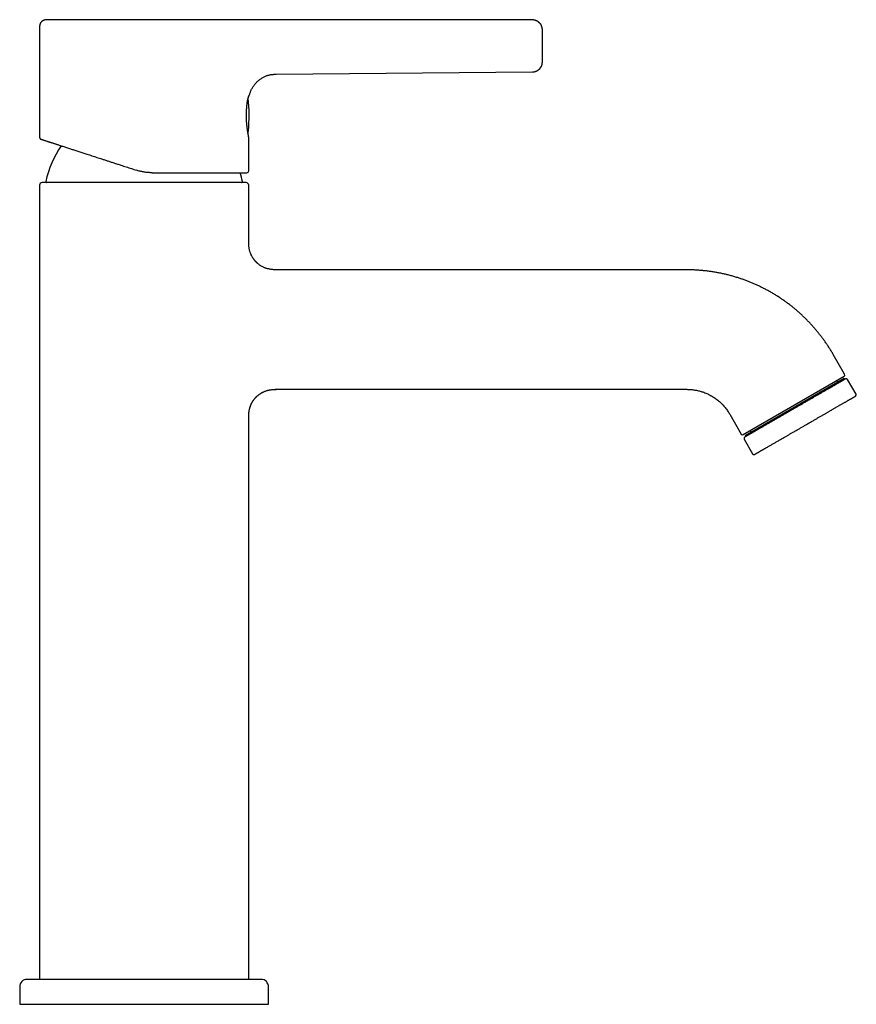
# Model space of a CAD drawing. Header units: millimetres. Extents: x 8 to 916, y 12 to 932.
# Tile 69 of 69: x 748 to 916, y 662 to 860. Entities that reach past the tile are written whole.
import ezdxf

# ---------------------------------------------------------------- set-up
doc = ezdxf.new("R2010")
doc.units = ezdxf.units.MM

msp = doc.modelspace()

# ---------------------------------------------------------------- linework, layer by layer
at = {"color": 7, "linetype": 'Continuous', "lineweight": 30}
for p, q in [((790.3, 859.52), (790.28, 859.52)), ((790.3, 859.52), (790.28, 859.52)), ((799.75, 859.53), (799.75, 859.52)), ((851.23, 859.5), (799.75, 859.53)), ((806.08, 859.52), (799.75, 859.52)), ((752.23, 858.02), (752.23, 835.93)), ((799.75, 848.59), (851.25, 849.05)), ((799.75, 848.58), (799.75, 848.59)), ((851.25, 849.06), (851.25, 849.06)), ((794.11, 836.91), (794.12, 836.99)), ((794.12, 836.99), (794.12, 836.99)), ((794.23, 836.01), (794.23, 836.05)), ((794.23, 829.22), (794.23, 836.02)), ((793.73, 826.82), (752.73, 826.82)), ((752.23, 826.32), (752.23, 666.82)), ((794.23, 815.32), (794.23, 826.32)), ((794.23, 814.98), (794.23, 815.32)), ((882.22, 809.32), (800.23, 809.32)), ((913.95, 788.34), (911.66, 792.32)), ((893.58, 776.23), (913.84, 787.93)), ((913.87, 787.49), (893.95, 775.99)), ((913.97, 787.31), (913.87, 787.49)), ((916.25, 784.36), (914.55, 787.3)), ((800.23, 785.32), (882.22, 785.32)), ((794.23, 666.82), (794.23, 779.32)), ((794.23, 779.32), (794.23, 779.32)), ((890.88, 780.32), (893.17, 776.34)), ((893.77, 775.3), (895.47, 772.36)), ((893.95, 775.99), (894.05, 775.81)), ((748.23, 665.32), (748.23, 661.82)), ((798.23, 661.82), (798.23, 665.32)), ((748.23, 661.82), (773.23, 661.82)), ((773.23, 661.82), (798.23, 661.82))]:
    msp.add_line(p, q, dxfattribs=at)
for centre, radius, start, end in [((851.23, 851.05), 2, 270.5187, 339.3335), ((851.23, 851.05), 2, 353.8461, 358.8701), ((764.33, 840.32), 30, 354.0708, 6.6421), ((793.97, 837.24), 0.2, 324.1777, 354.0708), ((773.23, 822.82), 20.2, 145.5858, 167.8752), ((773.23, 822.82), 20.2, 12.1248, 17.2834), ((793.83, 829.22), 0.4, 270, 0), ((752.73, 826.32), 0.5, 90, 180), ((753.68, 827.02), 0.2, 167.8752, 270), ((792.78, 827.02), 0.2, 270, 12.1248), ((793.73, 826.32), 0.5, 0, 90), ((912.72, 787.28), 0.4, 210, 300), ((913.69, 788.19), 0.3, 300, 30), ((914.29, 787.15), 0.3, 30, 120), ((915.99, 784.21), 0.3, 300, 30), ((894.7, 776.88), 0.4, 300, 30), ((893.43, 776.49), 0.3, 210, 300), ((894.03, 775.45), 0.3, 120, 210), ((895.73, 772.51), 0.3, 210, 300), ((749.73, 665.32), 1.5, 90, 180), ((796.73, 665.32), 1.5, 0, 90)]:
    msp.add_arc(centre, radius, start, end, dxfattribs=at)
for points, knots in [([(753.73, 859.52), (753.72, 859.52), (753.68, 859.52), (753.64, 859.52), (753.6, 859.52), (753.55, 859.52), (753.48, 859.52), (753.38, 859.51), (753.29, 859.49), (753.18, 859.47), (753.08, 859.44), (752.97, 859.39), (752.89, 859.35), (752.81, 859.3), (752.75, 859.26), (752.68, 859.2), (752.6, 859.13), (752.53, 859.05), (752.46, 858.96), (752.4, 858.86), (752.35, 858.77), (752.31, 858.66), (752.28, 858.55), (752.25, 858.43), (752.24, 858.3), (752.23, 858.16), (752.23, 858.07), (752.23, 858.02)], [0, 0, 0, 0, 0.020599, 0.039851, 0.052858, 0.065006, 0.10523, 0.142844, 0.181682, 0.227202, 0.272929, 0.318514, 0.363835, 0.393858, 0.425393, 0.461926, 0.503583, 0.550218, 0.601669, 0.643333, 0.687508, 0.734047, 0.782734, 0.833475, 0.886544, 0.942078, 1, 1, 1, 1]), ([(790.28, 859.52), (790.19, 859.52), (790.01, 859.52), (789.71, 859.52), (789.41, 859.52), (789.09, 859.52), (788.76, 859.52), (788.42, 859.52), (788.08, 859.52), (787.73, 859.52), (787.39, 859.52), (787.03, 859.52), (786.67, 859.52), (786.3, 859.52), (785.91, 859.52), (785.5, 859.52), (785.07, 859.52), (784.62, 859.52), (784.17, 859.52), (783.71, 859.52), (783.24, 859.52), (782.78, 859.52), (782.33, 859.52), (781.88, 859.52), (781.43, 859.52), (780.97, 859.52), (780.51, 859.52), (780.02, 859.52), (779.52, 859.52), (779.01, 859.52), (778.48, 859.52), (777.96, 859.52), (777.43, 859.52), (776.89, 859.52), (776.34, 859.52), (775.76, 859.52), (775.17, 859.52), (774.58, 859.52), (773.98, 859.52), (773.41, 859.52), (772.85, 859.52), (772.31, 859.52), (771.77, 859.52), (771.23, 859.52), (770.7, 859.52), (770.16, 859.52), (769.61, 859.52), (769.05, 859.52), (768.48, 859.52), (767.91, 859.52), (767.34, 859.52), (766.8, 859.52), (766.28, 859.52), (765.79, 859.52), (765.3, 859.52), (764.81, 859.52), (764.33, 859.52), (763.86, 859.52), (763.38, 859.52), (762.89, 859.52), (762.4, 859.52), (761.92, 859.52), (761.45, 859.52), (761, 859.52), (760.58, 859.52), (760.18, 859.52), (759.8, 859.52), (759.42, 859.52), (759.05, 859.52), (758.69, 859.52), (758.34, 859.52), (757.98, 859.52), (757.63, 859.52), (757.29, 859.52), (756.96, 859.52), (756.66, 859.52), (756.38, 859.52), (756.12, 859.52), (755.88, 859.52), (755.64, 859.52), (755.42, 859.52), (755.22, 859.52), (755.02, 859.52), (754.83, 859.52), (754.65, 859.52), (754.48, 859.52), (754.33, 859.52), (754.2, 859.52), (754.09, 859.52), (754, 859.52), (753.92, 859.52), (753.85, 859.52), (753.8, 859.52), (753.76, 859.52), (753.74, 859.52), (753.73, 859.52), (753.73, 859.52), (753.73, 859.52)], [0, 0, 0, 0, 0.010826, 0.021638, 0.032442, 0.043249, 0.054067, 0.064905, 0.075739, 0.085637, 0.095512, 0.10537, 0.115217, 0.125062, 0.134909, 0.14563, 0.156337, 0.167037, 0.177739, 0.188452, 0.199184, 0.20991, 0.21971, 0.229487, 0.239248, 0.249, 0.258749, 0.268501, 0.279113, 0.289711, 0.300305, 0.310902, 0.321511, 0.33214, 0.342758, 0.354397, 0.366006, 0.377598, 0.389183, 0.400773, 0.411276, 0.421768, 0.432255, 0.442747, 0.453251, 0.463775, 0.474284, 0.485802, 0.497294, 0.50877, 0.520242, 0.531718, 0.542113, 0.552497, 0.562878, 0.573264, 0.583663, 0.594083, 0.604484, 0.615883, 0.627258, 0.638619, 0.649977, 0.661342, 0.671664, 0.681963, 0.692248, 0.702524, 0.712801, 0.723085, 0.733327, 0.744569, 0.755812, 0.767066, 0.778341, 0.789648, 0.79987, 0.810068, 0.820248, 0.830419, 0.840588, 0.850761, 0.860892, 0.872015, 0.88314, 0.894278, 0.905439, 0.916631, 0.926741, 0.936829, 0.946903, 0.956969, 0.967036, 0.977109, 0.987151, 0.998171, 1, 1, 1, 1]), ([(799.75, 859.52), (799.64, 859.52), (799.44, 859.52), (799.13, 859.52), (798.84, 859.52), (798.56, 859.52), (798.3, 859.52), (798.05, 859.51), (797.81, 859.51), (797.58, 859.51), (797.35, 859.51), (797.15, 859.51), (796.96, 859.5), (796.72, 859.5), (796.42, 859.5), (796.05, 859.5), (795.68, 859.5), (795.37, 859.51), (795.14, 859.51), (794.98, 859.51), (794.83, 859.51), (794.67, 859.51), (794.5, 859.52), (794.33, 859.52), (794.14, 859.52), (793.92, 859.53), (793.69, 859.53), (793.44, 859.53), (793.19, 859.54), (792.9, 859.54), (792.57, 859.54), (792.22, 859.55), (791.86, 859.55), (791.56, 859.54), (791.31, 859.54), (791.11, 859.53), (790.91, 859.53), (790.71, 859.53), (790.5, 859.52), (790.35, 859.52), (790.28, 859.52)], [0, 0, 0, 0, 0.033579, 0.065754, 0.09649, 0.125765, 0.15356, 0.179866, 0.204641, 0.230097, 0.253672, 0.275379, 0.295239, 0.313282, 0.35119, 0.390095, 0.429805, 0.470113, 0.486652, 0.50324, 0.519863, 0.536505, 0.553322, 0.571525, 0.591249, 0.614543, 0.639328, 0.665447, 0.692723, 0.72098, 0.757416, 0.794799, 0.832853, 0.871233, 0.891482, 0.911976, 0.93287, 0.954348, 0.976636, 1, 1, 1, 1]), ([(790.31, 859.52), (790.3, 859.52), (790.3, 859.52), (790.3, 859.52), (790.3, 859.52)], [0, 0, 0, 0, 0.500369, 1, 1, 1, 1]), ([(853.23, 857.53), (853.23, 857.55), (853.23, 857.56), (853.23, 857.6), (853.23, 857.63), (853.23, 857.66), (853.22, 857.69), (853.22, 857.72), (853.22, 857.75), (853.21, 857.8), (853.2, 857.86), (853.18, 857.96), (853.15, 858.06), (853.11, 858.18), (853.06, 858.3), (853, 858.43), (852.93, 858.56), (852.86, 858.67), (852.79, 858.75), (852.73, 858.82), (852.67, 858.88), (852.61, 858.95), (852.55, 859), (852.48, 859.06), (852.4, 859.12), (852.32, 859.18), (852.22, 859.24), (852.11, 859.3), (851.99, 859.35), (851.85, 859.4), (851.71, 859.44), (851.56, 859.47), (851.4, 859.49), (851.29, 859.5), (851.23, 859.5)], [0, 0, 0, 0, 0.0190012, 0.0356914, 0.0501676, 0.0626152, 0.0733676, 0.0829848, 0.0923662, 0.1020395, 0.1293456, 0.1588745, 0.190357, 0.2306189, 0.273617, 0.3192786, 0.365493, 0.4111934, 0.439438, 0.4673968, 0.4950404, 0.522341, 0.5492729, 0.5762699, 0.6060781, 0.6391012, 0.6752448, 0.7143818, 0.7563476, 0.8009372, 0.8479036, 0.8969588, 0.9477768, 1, 1, 1, 1]), ([(853.11, 858.19), (853.1, 858.22), (853.07, 858.3), (853.01, 858.42), (852.93, 858.56), (852.84, 858.7), (852.74, 858.82), (852.62, 858.94), (852.5, 859.05), (852.37, 859.15), (852.23, 859.23), (852.09, 859.31), (851.95, 859.37), (851.8, 859.42), (851.66, 859.46), (851.51, 859.48), (851.37, 859.5), (851.28, 859.5), (851.23, 859.5)], [0, 0, 0, 0, 0.035549, 0.104453, 0.170251, 0.23665, 0.303439, 0.370398, 0.437305, 0.50394, 0.570086, 0.635537, 0.7001, 0.763598, 0.824773, 0.884636, 0.943076, 1, 1, 1, 1]), ([(853.23, 851.05), (853.23, 851.05), (853.23, 851.05), (853.23, 851.07), (853.23, 851.11), (853.23, 851.16), (853.23, 851.22), (853.23, 851.3), (853.23, 851.38), (853.23, 851.48), (853.23, 851.6), (853.23, 851.72), (853.23, 851.85), (853.23, 852), (853.23, 852.15), (853.23, 852.32), (853.23, 852.49), (853.23, 852.67), (853.23, 852.86), (853.23, 853.05), (853.23, 853.25), (853.23, 853.46), (853.23, 853.66), (853.23, 853.87), (853.23, 854.08), (853.23, 854.29), (853.23, 854.5), (853.23, 854.71), (853.23, 854.92), (853.23, 855.13), (853.23, 855.33), (853.23, 855.53), (853.23, 855.72), (853.23, 855.91), (853.23, 856.09), (853.23, 856.26), (853.23, 856.42), (853.23, 856.58), (853.23, 856.72), (853.23, 856.85), (853.23, 856.97), (853.23, 857.08), (853.23, 857.18), (853.23, 857.27), (853.23, 857.34), (853.23, 857.4), (853.23, 857.45), (853.23, 857.48), (853.23, 857.5), (853.23, 857.5), (853.23, 857.5)], [0, 0, 0, 0, 0.020678, 0.041452, 0.062419, 0.08323, 0.104047, 0.12496, 0.145893, 0.166723, 0.187536, 0.208532, 0.229326, 0.250011, 0.270728, 0.291516, 0.312467, 0.333305, 0.354127, 0.375022, 0.395963, 0.416779, 0.437559, 0.458547, 0.47932, 0.499973, 0.520675, 0.541455, 0.562407, 0.583245, 0.604074, 0.62498, 0.645933, 0.666763, 0.687557, 0.708558, 0.729342, 0.750002, 0.770706, 0.791486, 0.812436, 0.833268, 0.854091, 0.874991, 0.896239, 0.917203, 0.93797, 0.95863, 0.979276, 1, 1, 1, 1]), ([(851.25, 849.06), (851.3, 849.06), (851.41, 849.06), (851.57, 849.08), (851.72, 849.11), (851.86, 849.16), (851.99, 849.21), (852.11, 849.26), (852.22, 849.32), (852.32, 849.38), (852.41, 849.44), (852.48, 849.49), (852.55, 849.55), (852.61, 849.61), (852.67, 849.67), (852.73, 849.73), (852.79, 849.8), (852.85, 849.88), (852.93, 849.99), (853, 850.11), (853.06, 850.24), (853.11, 850.37), (853.15, 850.48), (853.18, 850.59), (853.2, 850.68), (853.21, 850.75), (853.21, 850.79), (853.22, 850.82), (853.22, 850.85), (853.22, 850.88), (853.23, 850.92), (853.23, 850.97), (853.23, 851), (853.23, 851.01)], [0, 0, 0, 0, 0.05213, 0.102853, 0.15182, 0.198712, 0.243248, 0.285186, 0.324325, 0.360504, 0.393596, 0.42351, 0.450523, 0.477334, 0.504512, 0.532032, 0.559868, 0.58799, 0.633499, 0.679533, 0.725247, 0.768523, 0.809223, 0.841186, 0.871113, 0.897669, 0.906732, 0.915326, 0.924349, 0.934967, 0.952384, 0.974001, 1, 1, 1, 1]), ([(794.44, 844.56), (794.46, 844.66), (794.52, 844.85), (794.63, 845.14), (794.75, 845.43), (794.9, 845.72), (795.06, 846), (795.24, 846.28), (795.44, 846.54), (795.66, 846.8), (795.88, 847.04), (796.13, 847.27), (796.38, 847.48), (796.64, 847.68), (796.91, 847.85), (797.19, 848.01), (797.46, 848.14), (797.74, 848.26), (798.02, 848.36), (798.3, 848.43), (798.56, 848.49), (798.82, 848.53), (799.07, 848.56), (799.31, 848.58), (799.54, 848.58), (799.68, 848.58), (799.75, 848.58)], [0, 0, 0, 0, 0.041728, 0.08463, 0.128551, 0.173328, 0.218797, 0.264786, 0.31112, 0.357625, 0.404125, 0.45045, 0.496434, 0.541917, 0.586749, 0.63079, 0.673907, 0.715978, 0.756885, 0.796512, 0.834742, 0.87145, 0.906496, 0.939724, 0.970957, 1, 1, 1, 1]), ([(793.93, 842.79), (793.94, 842.85), (793.96, 842.96), (793.98, 843.12), (794.01, 843.27), (794.04, 843.42), (794.07, 843.56), (794.1, 843.69), (794.14, 843.81), (794.17, 843.93), (794.21, 844.03), (794.24, 844.12), (794.27, 844.19), (794.29, 844.26), (794.32, 844.31), (794.34, 844.36), (794.36, 844.4), (794.38, 844.44), (794.39, 844.47), (794.41, 844.5), (794.42, 844.52), (794.43, 844.54), (794.43, 844.55), (794.44, 844.56), (794.44, 844.56)], [0, 0, 0, 0, 0.048005, 0.102051, 0.156102, 0.21016, 0.264115, 0.317748, 0.371006, 0.424248, 0.477901, 0.532432, 0.577035, 0.622345, 0.667668, 0.712269, 0.755425, 0.796432, 0.834627, 0.873353, 0.909326, 0.943282, 0.97594, 1, 1, 1, 1]), ([(793.93, 842.82), (793.94, 842.86), (793.95, 842.95), (793.97, 843.07), (793.99, 843.19), (794.01, 843.32), (794.03, 843.44), (794.06, 843.57), (794.1, 843.71), (794.14, 843.85), (794.19, 843.99), (794.23, 844.12), (794.29, 844.25), (794.34, 844.36), (794.38, 844.45), (794.41, 844.51), (794.43, 844.55), (794.43, 844.56), (794.44, 844.56)], [0, 0, 0, 0, 0.038179, 0.077858, 0.119012, 0.161622, 0.205675, 0.251158, 0.312913, 0.375684, 0.439429, 0.504158, 0.58816, 0.672428, 0.757393, 0.841985, 0.925535, 1, 1, 1, 1]), ([(794.23, 836.05), (794.23, 836.05), (794.23, 836.05), (794.22, 836.07), (794.22, 836.09), (794.21, 836.13), (794.2, 836.18), (794.19, 836.23), (794.18, 836.31), (794.16, 836.39), (794.14, 836.49), (794.12, 836.59), (794.1, 836.7), (794.08, 836.81), (794.06, 836.93), (794.04, 837.06), (794.02, 837.18), (794.01, 837.31), (793.99, 837.43), (793.97, 837.55), (793.96, 837.67), (793.94, 837.78), (793.93, 837.89), (793.92, 837.99), (793.9, 838.09), (793.9, 838.17), (793.89, 838.23), (793.88, 838.29), (793.88, 838.34), (793.87, 838.42), (793.86, 838.5), (793.85, 838.61), (793.84, 838.73), (793.83, 838.87), (793.82, 839.02), (793.81, 839.18), (793.81, 839.35), (793.8, 839.54), (793.79, 839.74), (793.79, 839.94), (793.78, 840.14), (793.78, 840.33), (793.78, 840.52), (793.79, 840.72), (793.79, 840.92), (793.8, 841.12), (793.81, 841.32), (793.82, 841.52), (793.83, 841.73), (793.85, 841.94), (793.87, 842.15), (793.89, 842.37), (793.91, 842.58), (793.92, 842.72), (793.93, 842.79)], [0, 0, 0, 0, 0.019586, 0.0435, 0.066918, 0.089854, 0.112316, 0.134311, 0.160094, 0.185217, 0.209685, 0.233503, 0.256677, 0.279233, 0.301178, 0.322506, 0.34297, 0.362374, 0.380713, 0.39798, 0.414173, 0.42929, 0.443329, 0.456853, 0.469201, 0.480376, 0.486413, 0.492382, 0.499342, 0.507367, 0.51831, 0.530759, 0.544715, 0.560176, 0.577142, 0.595613, 0.614653, 0.635071, 0.656873, 0.680065, 0.69927, 0.719347, 0.740302, 0.762134, 0.782702, 0.803954, 0.8259, 0.848548, 0.871908, 0.895995, 0.920825, 0.946418, 0.972799, 1, 1, 1, 1]), ([(794.08, 836.83), (794.08, 836.83), (794.09, 836.84), (794.1, 836.86), (794.1, 836.88), (794.1, 836.88)], [0, 0, 0, 0, 0.129826, 0.719691, 1, 1, 1, 1]), ([(794.12, 836.99), (794.12, 837), (794.12, 837.02), (794.12, 837.05), (794.13, 837.08), (794.13, 837.11), (794.14, 837.14), (794.14, 837.16), (794.14, 837.19), (794.15, 837.2), (794.15, 837.21), (794.15, 837.22), (794.15, 837.22)], [0, 0, 0, 0, 0.083482, 0.166707, 0.25077, 0.343583, 0.436388, 0.530586, 0.650172, 0.766357, 0.882, 1, 1, 1, 1]), ([(752.23, 835.93), (752.23, 835.91), (752.23, 835.88), (752.24, 835.84), (752.25, 835.8), (752.27, 835.77), (752.28, 835.73), (752.3, 835.71), (752.32, 835.68), (752.34, 835.66), (752.36, 835.63), (752.39, 835.61), (752.42, 835.59), (752.46, 835.57), (752.49, 835.55), (752.51, 835.55)], [0, 0, 0, 0, 0.093109, 0.179674, 0.258546, 0.32886, 0.408269, 0.472175, 0.533252, 0.594177, 0.654772, 0.717532, 0.795956, 0.89079, 1, 1, 1, 1]), ([(752.51, 835.55), (752.51, 835.55), (752.51, 835.55), (752.54, 835.54), (752.58, 835.53), (752.62, 835.51), (752.68, 835.5), (752.72, 835.48), (752.78, 835.46), (752.84, 835.44), (752.92, 835.41), (753.03, 835.38), (753.16, 835.34), (753.31, 835.29), (753.47, 835.24), (753.65, 835.18), (753.82, 835.12), (753.97, 835.07), (754.11, 835.03), (754.25, 834.98), (754.39, 834.94), (754.55, 834.89), (754.7, 834.84), (754.89, 834.78), (755.1, 834.71), (755.34, 834.63), (755.59, 834.55), (755.88, 834.45), (756.19, 834.35), (756.54, 834.24), (756.9, 834.12), (757.27, 834), (757.66, 833.88), (758.04, 833.75), (758.41, 833.63), (758.77, 833.51), (759.14, 833.39), (759.52, 833.27), (759.9, 833.15), (760.29, 833.02), (760.69, 832.89), (761.09, 832.76), (761.52, 832.62), (761.98, 832.47), (762.47, 832.31), (762.97, 832.15), (763.49, 831.98), (764.01, 831.81), (764.46, 831.67), (764.85, 831.54), (765.16, 831.44), (765.48, 831.33), (765.8, 831.23), (766.12, 831.13), (766.44, 831.02), (766.78, 830.91), (767.13, 830.8), (767.49, 830.68), (767.86, 830.56), (768.21, 830.45), (768.62, 830.31), (769.09, 830.16), (769.61, 829.99), (770.14, 829.82), (770.66, 829.65), (771.19, 829.48), (771.55, 829.36), (771.73, 829.31)], [0, 0, 0, 0, 0.017969, 0.035907, 0.053828, 0.071748, 0.083018, 0.094298, 0.10559, 0.117037, 0.128978, 0.146725, 0.164459, 0.182195, 0.199946, 0.217729, 0.235556, 0.246886, 0.258207, 0.269522, 0.280834, 0.292148, 0.303466, 0.314794, 0.330389, 0.346016, 0.361685, 0.377683, 0.396723, 0.415761, 0.434813, 0.453897, 0.473027, 0.49222, 0.508676, 0.525119, 0.541561, 0.55801, 0.574478, 0.59068, 0.606917, 0.623201, 0.639215, 0.658255, 0.677292, 0.69634, 0.715414, 0.734529, 0.753699, 0.765005, 0.776302, 0.787593, 0.798881, 0.810169, 0.82146, 0.832758, 0.845195, 0.857646, 0.870116, 0.882467, 0.894312, 0.91192, 0.929517, 0.947112, 0.964717, 0.982343, 1, 1, 1, 1]), ([(774.82, 828.82), (774.7, 828.82), (774.47, 828.82), (774.13, 828.84), (773.78, 828.87), (773.43, 828.91), (773.09, 828.96), (772.74, 829.03), (772.4, 829.11), (772.06, 829.2), (771.84, 829.27), (771.73, 829.31)], [0, 0, 0, 0, 0.109685, 0.219894, 0.330652, 0.441987, 0.553925, 0.664475, 0.775655, 0.887489, 1, 1, 1, 1]), ([(774.82, 828.82), (775.02, 828.82), (775.42, 828.82), (776.01, 828.82), (776.61, 828.82), (777.2, 828.82), (777.79, 828.82), (778.37, 828.82), (778.93, 828.82), (779.47, 828.82), (780.01, 828.82), (780.54, 828.82), (781.08, 828.82), (781.62, 828.82), (782.17, 828.82), (782.71, 828.82), (783.24, 828.82), (783.76, 828.82), (784.26, 828.82), (784.72, 828.82), (785.16, 828.82), (785.54, 828.82), (785.86, 828.82), (786.13, 828.82), (786.31, 828.82), (786.41, 828.82), (786.44, 828.82), (786.47, 828.82), (786.5, 828.82), (786.53, 828.82), (786.7, 828.82), (786.99, 828.82), (787.42, 828.82), (787.83, 828.82), (788.21, 828.82), (788.57, 828.82), (788.88, 828.82), (789.13, 828.82), (789.28, 828.82), (789.34, 828.82), (789.36, 828.82), (789.37, 828.82), (789.38, 828.82), (789.39, 828.82), (789.39, 828.82), (789.4, 828.82), (789.41, 828.82), (789.42, 828.82), (789.45, 828.82), (789.49, 828.82), (789.54, 828.82), (789.59, 828.82), (789.65, 828.82), (789.72, 828.82), (789.8, 828.82), (789.88, 828.82), (789.97, 828.82), (790.03, 828.82), (790.07, 828.82), (790.08, 828.82), (790.1, 828.82), (790.11, 828.82), (790.13, 828.82), (790.17, 828.82), (790.25, 828.82), (790.35, 828.82), (790.45, 828.82), (790.53, 828.82), (790.61, 828.82), (790.69, 828.82), (790.77, 828.82), (790.85, 828.82), (790.99, 828.82), (791.17, 828.82), (791.39, 828.82), (791.56, 828.82), (791.66, 828.82), (791.7, 828.82), (791.71, 828.82), (791.72, 828.82), (791.72, 828.82), (791.73, 828.82), (791.73, 828.82), (791.74, 828.82), (791.74, 828.82), (791.75, 828.82), (791.77, 828.82), (791.79, 828.82), (791.83, 828.82), (791.86, 828.82), (791.9, 828.82), (791.95, 828.82), (792, 828.82), (792.06, 828.82), (792.12, 828.82), (792.19, 828.82), (792.24, 828.82), (792.27, 828.82), (792.29, 828.82), (792.3, 828.82), (792.31, 828.82), (792.33, 828.82), (792.35, 828.82), (792.4, 828.82), (792.49, 828.82), (792.58, 828.82), (792.66, 828.82), (792.7, 828.82), (792.72, 828.82), (792.72, 828.82), (792.73, 828.82), (792.73, 828.82), (792.74, 828.82), (792.74, 828.82), (792.77, 828.82), (792.81, 828.82), (792.87, 828.82), (792.94, 828.82), (793, 828.82), (793.06, 828.82), (793.12, 828.82), (793.17, 828.82), (793.21, 828.82), (793.25, 828.82), (793.29, 828.82), (793.32, 828.82), (793.35, 828.82), (793.37, 828.82), (793.39, 828.82), (793.41, 828.82), (793.42, 828.82), (793.42, 828.82), (793.43, 828.82), (793.43, 828.82), (793.43, 828.82), (793.44, 828.82), (793.44, 828.82), (793.45, 828.82), (793.45, 828.82), (793.45, 828.82), (793.46, 828.82), (793.48, 828.82), (793.52, 828.82), (793.59, 828.82), (793.66, 828.82), (793.73, 828.82), (793.78, 828.82), (793.81, 828.82), (793.83, 828.82), (793.83, 828.82), (793.83, 828.82), (793.83, 828.82), (793.83, 828.82), (793.83, 828.82), (793.83, 828.82), (793.83, 828.82), (793.83, 828.82), (793.83, 828.82)], [0, 0, 0, 0, 0.0195783, 0.0391567, 0.058735, 0.0783134, 0.0978917, 0.1174701, 0.1359297, 0.1543894, 0.172849, 0.1913087, 0.2097684, 0.2293467, 0.2489251, 0.2685034, 0.2880817, 0.3076601, 0.3272384, 0.3444675, 0.3616966, 0.3789257, 0.3902971, 0.4016684, 0.4116753, 0.4129857, 0.4142961, 0.4156066, 0.416917, 0.4182274, 0.4195379, 0.4381628, 0.4567874, 0.4754117, 0.4940388, 0.5104339, 0.526828, 0.541254, 0.5476012, 0.550394, 0.5507597, 0.5511254, 0.5514911, 0.5518568, 0.5522226, 0.5525883, 0.552991, 0.5536381, 0.5550668, 0.5570453, 0.5595736, 0.5626516, 0.5659608, 0.5697332, 0.5739688, 0.5786675, 0.5831855, 0.5880623, 0.5889858, 0.5897926, 0.5905952, 0.5913937, 0.592188, 0.5929781, 0.599238, 0.6052242, 0.6109368, 0.615806, 0.6204571, 0.6250482, 0.6301832, 0.6353181, 0.640453, 0.6558572, 0.6712609, 0.6848159, 0.6907801, 0.6934043, 0.693748, 0.6940916, 0.6944353, 0.6947789, 0.6951225, 0.6954662, 0.6958324, 0.6964282, 0.6977525, 0.6995933, 0.7019508, 0.7048249, 0.7079853, 0.711599, 0.7156658, 0.7201859, 0.7251592, 0.7305857, 0.7364654, 0.7382395, 0.7393531, 0.740373, 0.7413895, 0.7424025, 0.743412, 0.7481248, 0.7563498, 0.7653995, 0.7741333, 0.7783212, 0.7787864, 0.7792508, 0.7797141, 0.7801765, 0.7806379, 0.7810983, 0.781845, 0.7878689, 0.7936743, 0.8018425, 0.8095346, 0.8167508, 0.8234909, 0.829755, 0.835543, 0.8408551, 0.8461485, 0.8508659, 0.8550074, 0.8585728, 0.8615623, 0.8639065, 0.8657115, 0.8669773, 0.8675173, 0.8678224, 0.8682969, 0.8689522, 0.8696075, 0.8702629, 0.8709182, 0.8715736, 0.8722289, 0.8728843, 0.8835228, 0.8941614, 0.9131583, 0.9321551, 0.9511518, 0.9701483, 0.9868652, 0.9942207, 0.9974571, 0.9978809, 0.9983047, 0.9987286, 0.9991524, 0.9995762, 1, 1, 1, 1]), ([(796.12, 810.52), (796.12, 810.52), (796.11, 810.53), (796.09, 810.54), (796.07, 810.56), (796.05, 810.57), (796.03, 810.59), (796.02, 810.6), (796, 810.62), (795.97, 810.64), (795.95, 810.66), (795.92, 810.69), (795.88, 810.72), (795.85, 810.75), (795.81, 810.79), (795.77, 810.83), (795.73, 810.87), (795.69, 810.91), (795.64, 810.97), (795.58, 811.04), (795.51, 811.12), (795.43, 811.21), (795.35, 811.31), (795.26, 811.43), (795.16, 811.56), (795.06, 811.71), (794.97, 811.87), (794.87, 812.05), (794.77, 812.24), (794.68, 812.45), (794.59, 812.66), (794.52, 812.88), (794.45, 813.09), (794.4, 813.31), (794.35, 813.55), (794.31, 813.79), (794.27, 814.06), (794.25, 814.36), (794.24, 814.69), (794.23, 815.01), (794.23, 815.22), (794.23, 815.32)], [0, 0, 0, 0, 0.017347, 0.032648, 0.045738, 0.056743, 0.063761, 0.069878, 0.07532, 0.08041, 0.087242, 0.094165, 0.101163, 0.110719, 0.120491, 0.130522, 0.140856, 0.152528, 0.166367, 0.18261, 0.201282, 0.222395, 0.246404, 0.272943, 0.301999, 0.333552, 0.367575, 0.403364, 0.441466, 0.481842, 0.524451, 0.562326, 0.601757, 0.642726, 0.685218, 0.729225, 0.774744, 0.830335, 0.888045, 0.947908, 1, 1, 1, 1]), ([(800.23, 809.32), (800.12, 809.32), (799.9, 809.32), (799.57, 809.32), (799.24, 809.34), (798.93, 809.36), (798.65, 809.4), (798.39, 809.45), (798.13, 809.51), (797.88, 809.57), (797.64, 809.65), (797.41, 809.74), (797.19, 809.84), (796.97, 809.95), (796.75, 810.07), (796.54, 810.21), (796.33, 810.35), (796.13, 810.51), (795.94, 810.67), (795.76, 810.84), (795.59, 811.03), (795.42, 811.22), (795.27, 811.42), (795.12, 811.62), (794.99, 811.83), (794.87, 812.05), (794.76, 812.27), (794.69, 812.42), (794.66, 812.49)], [0, 0, 0, 0, 0.047998, 0.096095, 0.144355, 0.192829, 0.231097, 0.269546, 0.308195, 0.34706, 0.38259, 0.41831, 0.454221, 0.490314, 0.526577, 0.562991, 0.599534, 0.636177, 0.672888, 0.709635, 0.746382, 0.783093, 0.819736, 0.856279, 0.892693, 0.928955, 0.965048, 1, 1, 1, 1]), ([(911.66, 792.32), (911.54, 792.52), (911.31, 792.92), (910.94, 793.52), (910.56, 794.1), (910.16, 794.68), (909.76, 795.25), (909.35, 795.81), (908.93, 796.35), (908.5, 796.89), (908.05, 797.42), (907.59, 797.94), (907.12, 798.46), (906.64, 798.97), (906.15, 799.47), (905.64, 799.96), (905.13, 800.44), (904.6, 800.91), (904.07, 801.36), (903.53, 801.81), (902.98, 802.24), (902.42, 802.67), (901.85, 803.08), (901.27, 803.48), (900.67, 803.88), (900.03, 804.28), (899.37, 804.67), (898.7, 805.06), (898.02, 805.42), (897.35, 805.76), (896.7, 806.08), (896.06, 806.37), (895.42, 806.65), (894.77, 806.92), (894.12, 807.17), (893.46, 807.41), (892.77, 807.64), (892.05, 807.86), (891.31, 808.08), (890.57, 808.28), (889.82, 808.46), (889.06, 808.62), (888.3, 808.77), (887.54, 808.9), (886.78, 809.01), (886.01, 809.11), (885.25, 809.18), (884.49, 809.24), (883.73, 809.29), (882.97, 809.31), (882.47, 809.31), (882.22, 809.32)], [0, 0, 0, 0, 0.019669, 0.039338, 0.059007, 0.078676, 0.098345, 0.117663, 0.136981, 0.156299, 0.175617, 0.195329, 0.215041, 0.234753, 0.254465, 0.274177, 0.293889, 0.313601, 0.333313, 0.353025, 0.372738, 0.39245, 0.412162, 0.431874, 0.451586, 0.473268, 0.494951, 0.516633, 0.538316, 0.559999, 0.579711, 0.599423, 0.619135, 0.638848, 0.65856, 0.678273, 0.697985, 0.719668, 0.741351, 0.763034, 0.784716, 0.806399, 0.828082, 0.849765, 0.871448, 0.893132, 0.914815, 0.936111, 0.957407, 0.978703, 1, 1, 1, 1]), ([(914.14, 787.41), (914.14, 787.41), (914.14, 787.41), (914.14, 787.41), (914.12, 787.4), (914.1, 787.39), (914.05, 787.36), (914, 787.33), (913.94, 787.3), (913.88, 787.26), (913.8, 787.22), (913.72, 787.17), (913.64, 787.12), (913.54, 787.07), (913.44, 787.01), (913.32, 786.94), (913.19, 786.86), (913.03, 786.77), (912.87, 786.68), (912.69, 786.58), (912.51, 786.47), (912.31, 786.36), (912.11, 786.24), (911.89, 786.11), (911.67, 785.99), (911.44, 785.85), (911.2, 785.71), (910.95, 785.57), (910.69, 785.42), (910.43, 785.27), (910.16, 785.12), (909.89, 784.96), (909.61, 784.8), (909.34, 784.64), (909.08, 784.49), (908.84, 784.35), (908.6, 784.21), (908.35, 784.07), (908.1, 783.93), (907.85, 783.78), (907.6, 783.64), (907.33, 783.48), (907.04, 783.31), (906.73, 783.13), (906.41, 782.95), (906.09, 782.77), (905.79, 782.59), (905.51, 782.43), (905.26, 782.28), (905, 782.13), (904.74, 781.99), (904.48, 781.84), (904.22, 781.69), (903.96, 781.53), (903.67, 781.36), (903.34, 781.18), (903, 780.98), (902.66, 780.78), (902.31, 780.58), (901.99, 780.4), (901.69, 780.22), (901.4, 780.06), (901.12, 779.9), (900.84, 779.74), (900.57, 779.58), (900.29, 779.42), (900.01, 779.25), (899.7, 779.08), (899.39, 778.9), (899.08, 778.72), (898.78, 778.55), (898.49, 778.37), (898.2, 778.21), (897.92, 778.04), (897.64, 777.89), (897.37, 777.73), (897.11, 777.58), (896.86, 777.44), (896.62, 777.3), (896.39, 777.16), (896.17, 777.04), (895.96, 776.91), (895.76, 776.8), (895.56, 776.69), (895.39, 776.59), (895.24, 776.5), (895.1, 776.42), (894.98, 776.35), (894.86, 776.28), (894.74, 776.21), (894.63, 776.15), (894.53, 776.09), (894.44, 776.04), (894.34, 775.98), (894.25, 775.93), (894.16, 775.88), (894.09, 775.84), (894.04, 775.8), (893.99, 775.78), (893.95, 775.76), (893.93, 775.74), (893.9, 775.73), (893.89, 775.72), (893.88, 775.71), (893.88, 775.71), (893.88, 775.71)], [0, 0, 0, 0, 0.001522, 0.010118, 0.020988, 0.031843, 0.042693, 0.053553, 0.064434, 0.073645, 0.082836, 0.092015, 0.101188, 0.110364, 0.11955, 0.128755, 0.139728, 0.150675, 0.161607, 0.172537, 0.183478, 0.194444, 0.205418, 0.216364, 0.227296, 0.238226, 0.249168, 0.260134, 0.270878, 0.281596, 0.292301, 0.303004, 0.313717, 0.324453, 0.333118, 0.341765, 0.350401, 0.359032, 0.367665, 0.376306, 0.384961, 0.393204, 0.403459, 0.4137, 0.423937, 0.434181, 0.444444, 0.452616, 0.460773, 0.46892, 0.477064, 0.485208, 0.493359, 0.501522, 0.510118, 0.520988, 0.531843, 0.542693, 0.553553, 0.564434, 0.573645, 0.582836, 0.592015, 0.601188, 0.610364, 0.61955, 0.628755, 0.639728, 0.650675, 0.661607, 0.672537, 0.683478, 0.694444, 0.705418, 0.716364, 0.727296, 0.738226, 0.749168, 0.760134, 0.770878, 0.781596, 0.792301, 0.803004, 0.813717, 0.824453, 0.833118, 0.841765, 0.850401, 0.859032, 0.867665, 0.876306, 0.884961, 0.893204, 0.903459, 0.9137, 0.923937, 0.934181, 0.944444, 0.952616, 0.960773, 0.96892, 0.977064, 0.985208, 0.993359, 1, 1, 1, 1]), ([(794.23, 779.32), (794.23, 779.4), (794.23, 779.58), (794.23, 779.85), (794.24, 780.14), (794.26, 780.41), (794.28, 780.67), (794.32, 780.92), (794.36, 781.15), (794.4, 781.37), (794.46, 781.58), (794.52, 781.77), (794.59, 781.98), (794.67, 782.18), (794.76, 782.39), (794.86, 782.58), (794.96, 782.75), (795.05, 782.9), (795.14, 783.04), (795.23, 783.17), (795.32, 783.29), (795.41, 783.41), (795.52, 783.53), (795.63, 783.66), (795.76, 783.79), (795.9, 783.93), (796.05, 784.07), (796.23, 784.2), (796.41, 784.34), (796.61, 784.48), (796.83, 784.61), (797.06, 784.73), (797.28, 784.84), (797.5, 784.93), (797.73, 785.01), (797.97, 785.09), (798.22, 785.15), (798.49, 785.21), (798.76, 785.25), (799.04, 785.28), (799.32, 785.3), (799.62, 785.32), (799.92, 785.32), (800.13, 785.32), (800.23, 785.32)], [0, 0, 0, 0, 0.02503, 0.054932, 0.083869, 0.111854, 0.138895, 0.164996, 0.188744, 0.211652, 0.233714, 0.254922, 0.275266, 0.299889, 0.323068, 0.344775, 0.364986, 0.383678, 0.400537, 0.415895, 0.430675, 0.446966, 0.463156, 0.480658, 0.499466, 0.519573, 0.540966, 0.563626, 0.587533, 0.612659, 0.638974, 0.666447, 0.690201, 0.714718, 0.739979, 0.765973, 0.792689, 0.820121, 0.848268, 0.877133, 0.906724, 0.937052, 0.968133, 1, 1, 1, 1]), ([(794.23, 779.32), (794.23, 779.41), (794.23, 779.59), (794.23, 779.87), (794.24, 780.15), (794.26, 780.42), (794.29, 780.7), (794.33, 780.97), (794.38, 781.24), (794.44, 781.5), (794.52, 781.75), (794.61, 782.01), (794.71, 782.26), (794.83, 782.51), (794.96, 782.75), (795.1, 782.98), (795.26, 783.21), (795.43, 783.43), (795.61, 783.63), (795.8, 783.83), (796, 784.01), (796.21, 784.19), (796.43, 784.35), (796.67, 784.51), (796.9, 784.65), (797.15, 784.77), (797.39, 784.88), (797.64, 784.98), (797.89, 785.06), (798.15, 785.13), (798.42, 785.19), (798.71, 785.24), (799.01, 785.28), (799.32, 785.3), (799.62, 785.31), (799.93, 785.32), (800.13, 785.32), (800.23, 785.32)], [0, 0, 0, 0, 0.028278, 0.056598, 0.084989, 0.113475, 0.142074, 0.170805, 0.198031, 0.225403, 0.25293, 0.28062, 0.308475, 0.336489, 0.364654, 0.392953, 0.421366, 0.449866, 0.477913, 0.505985, 0.534051, 0.562079, 0.590547, 0.618916, 0.647163, 0.675268, 0.703218, 0.730512, 0.757646, 0.784626, 0.811459, 0.843224, 0.874819, 0.906266, 0.937591, 0.968823, 1, 1, 1, 1]), ([(882.22, 785.32), (882.34, 785.31), (882.58, 785.31), (882.95, 785.29), (883.32, 785.26), (883.68, 785.21), (884.04, 785.15), (884.4, 785.08), (884.75, 784.99), (885.1, 784.89), (885.46, 784.78), (885.85, 784.64), (886.24, 784.47), (886.63, 784.29), (887.01, 784.09), (887.39, 783.88), (887.75, 783.65), (888.1, 783.4), (888.45, 783.14), (888.78, 782.87), (889.1, 782.58), (889.4, 782.27), (889.69, 781.97), (889.96, 781.65), (890.21, 781.33), (890.44, 781), (890.67, 780.66), (890.81, 780.43), (890.88, 780.32)], [0, 0, 0, 0, 0.0351244, 0.0702484, 0.1053723, 0.1404961, 0.1756196, 0.2101157, 0.2446115, 0.2791075, 0.3136041, 0.3546711, 0.3957383, 0.436805, 0.4778706, 0.5189356, 0.560001, 0.6010671, 0.6421339, 0.6832006, 0.7242669, 0.7653328, 0.806399, 0.8451194, 0.88384, 0.9225604, 0.9612804, 1, 1, 1, 1]), ([(895.88, 772.25), (895.88, 772.25), (895.88, 772.25), (895.89, 772.26), (895.91, 772.27), (895.94, 772.28), (895.98, 772.31), (896.03, 772.34), (896.08, 772.37), (896.13, 772.4), (896.2, 772.43), (896.26, 772.47), (896.34, 772.52), (896.42, 772.56), (896.51, 772.61), (896.6, 772.67), (896.7, 772.72), (896.8, 772.78), (896.9, 772.84), (897.01, 772.91), (897.13, 772.97), (897.25, 773.04), (897.39, 773.12), (897.54, 773.21), (897.7, 773.3), (897.87, 773.4), (898.05, 773.5), (898.23, 773.61), (898.42, 773.72), (898.63, 773.84), (898.86, 773.97), (899.11, 774.12), (899.37, 774.27), (899.64, 774.42), (899.92, 774.58), (900.2, 774.74), (900.49, 774.91), (900.78, 775.08), (901.08, 775.26), (901.39, 775.43), (901.7, 775.61), (901.99, 775.78), (902.26, 775.93), (902.5, 776.07), (902.74, 776.21), (902.98, 776.35), (903.23, 776.49), (903.47, 776.64), (903.72, 776.78), (903.98, 776.93), (904.24, 777.08), (904.52, 777.24), (904.79, 777.39), (905.06, 777.55), (905.34, 777.71), (905.61, 777.87), (905.88, 778.03), (906.17, 778.19), (906.47, 778.37), (906.8, 778.56), (907.12, 778.74), (907.45, 778.93), (907.75, 779.1), (908.03, 779.26), (908.28, 779.41), (908.53, 779.56), (908.78, 779.7), (909.03, 779.84), (909.28, 779.99), (909.53, 780.13), (909.77, 780.27), (910.01, 780.41), (910.23, 780.54), (910.45, 780.67), (910.68, 780.79), (910.89, 780.92), (911.11, 781.04), (911.33, 781.17), (911.57, 781.31), (911.81, 781.45), (912.05, 781.59), (912.28, 781.72), (912.51, 781.85), (912.73, 781.98), (912.96, 782.11), (913.2, 782.25), (913.44, 782.39), (913.67, 782.52), (913.89, 782.65), (914.11, 782.77), (914.31, 782.89), (914.51, 783.01), (914.69, 783.11), (914.87, 783.21), (915.03, 783.31), (915.19, 783.4), (915.32, 783.47), (915.42, 783.53), (915.52, 783.59), (915.6, 783.64), (915.68, 783.68), (915.76, 783.73), (915.82, 783.76), (915.88, 783.8), (915.94, 783.83), (915.99, 783.86), (916.03, 783.89), (916.07, 783.91), (916.1, 783.92), (916.12, 783.94), (916.14, 783.95), (916.14, 783.95), (916.14, 783.95), (916.14, 783.95)], [0, 0, 0, 0, 0.00431, 0.014559, 0.024797, 0.035035, 0.045285, 0.055555, 0.06372, 0.071873, 0.080018, 0.088161, 0.096307, 0.104463, 0.112632, 0.121223, 0.128985, 0.13674, 0.14449, 0.152241, 0.159998, 0.167765, 0.175546, 0.18475, 0.193937, 0.203112, 0.212286, 0.221464, 0.230655, 0.239866, 0.250832, 0.261773, 0.272704, 0.283635, 0.294582, 0.305555, 0.316521, 0.327463, 0.338393, 0.349324, 0.360271, 0.371245, 0.3793, 0.38734, 0.395371, 0.403398, 0.411426, 0.419459, 0.427504, 0.435565, 0.444223, 0.452866, 0.461499, 0.47013, 0.478765, 0.48741, 0.496071, 0.50431, 0.514559, 0.524797, 0.535035, 0.545285, 0.555555, 0.56372, 0.571873, 0.580018, 0.588161, 0.596307, 0.604463, 0.612632, 0.621223, 0.628985, 0.63674, 0.64449, 0.652241, 0.659998, 0.667765, 0.675546, 0.68475, 0.693937, 0.703112, 0.712286, 0.721464, 0.730655, 0.739866, 0.750832, 0.761773, 0.772704, 0.783635, 0.794582, 0.805555, 0.816521, 0.827463, 0.838393, 0.849324, 0.860271, 0.871245, 0.8793, 0.88734, 0.895371, 0.903398, 0.911426, 0.919459, 0.927504, 0.935565, 0.944223, 0.952866, 0.961499, 0.97013, 0.978765, 0.98741, 0.996071, 1, 1, 1, 1]), ([(773.23, 666.82), (773.05, 666.82), (772.69, 666.82), (772.15, 666.82), (771.61, 666.82), (771.08, 666.82), (770.58, 666.82), (770.12, 666.82), (769.7, 666.82), (769.28, 666.82), (768.85, 666.82), (768.38, 666.82), (767.87, 666.82), (767.32, 666.82), (766.78, 666.82), (766.34, 666.82), (766.01, 666.82), (765.77, 666.82), (765.53, 666.82), (765.29, 666.82), (765.05, 666.82), (764.82, 666.82), (764.49, 666.82), (764.09, 666.82), (763.6, 666.82), (763.12, 666.82), (762.64, 666.82), (762.2, 666.82), (761.8, 666.82), (761.44, 666.82), (761.08, 666.82), (760.72, 666.82), (760.32, 666.82), (759.87, 666.82), (759.37, 666.82), (758.89, 666.82), (758.41, 666.82), (757.95, 666.82), (757.49, 666.82), (757.05, 666.82), (756.63, 666.82), (756.23, 666.82), (755.86, 666.82), (755.5, 666.82), (755.15, 666.82), (754.83, 666.82), (754.55, 666.82), (754.29, 666.82), (754.04, 666.82), (753.8, 666.82), (753.54, 666.82), (753.27, 666.82), (753, 666.82), (752.73, 666.82), (752.48, 666.82), (752.27, 666.82), (752.1, 666.82), (751.97, 666.82), (751.85, 666.82), (751.73, 666.82), (751.61, 666.82), (751.49, 666.82), (751.35, 666.82), (751.18, 666.82), (750.98, 666.82), (750.81, 666.82), (750.64, 666.82), (750.5, 666.82), (750.38, 666.82), (750.28, 666.82), (750.19, 666.82), (750.11, 666.82), (750.02, 666.82), (749.94, 666.82), (749.86, 666.82), (749.8, 666.82), (749.76, 666.82), (749.74, 666.82), (749.73, 666.82), (749.73, 666.82)], [0, 0, 0, 0, 0.014638, 0.029253, 0.043853, 0.058446, 0.07304, 0.084512, 0.095992, 0.107486, 0.119145, 0.131337, 0.146554, 0.161754, 0.176945, 0.192137, 0.19896, 0.205786, 0.212615, 0.219448, 0.226286, 0.23313, 0.23998, 0.254419, 0.268833, 0.283229, 0.297615, 0.311999, 0.323303, 0.334614, 0.345935, 0.357269, 0.368621, 0.385078, 0.401504, 0.417909, 0.434303, 0.450699, 0.467106, 0.483536, 0.5, 0.514748, 0.529469, 0.544171, 0.558863, 0.573552, 0.585096, 0.596647, 0.608209, 0.619786, 0.63138, 0.645819, 0.660233, 0.674629, 0.689016, 0.703399, 0.711473, 0.71955, 0.727631, 0.735717, 0.74381, 0.751911, 0.760022, 0.775541, 0.791034, 0.806509, 0.821976, 0.837444, 0.849604, 0.861776, 0.873962, 0.886014, 0.897513, 0.914599, 0.931667, 0.948728, 0.965796, 0.982883, 1, 1, 1, 1]), ([(796.73, 666.82), (796.73, 666.82), (796.73, 666.82), (796.71, 666.82), (796.68, 666.82), (796.64, 666.82), (796.58, 666.82), (796.53, 666.82), (796.47, 666.82), (796.4, 666.82), (796.32, 666.82), (796.23, 666.82), (796.11, 666.82), (795.98, 666.82), (795.83, 666.82), (795.7, 666.82), (795.59, 666.82), (795.52, 666.82), (795.43, 666.82), (795.35, 666.82), (795.26, 666.82), (795.17, 666.82), (795.05, 666.82), (794.88, 666.82), (794.67, 666.82), (794.45, 666.82), (794.21, 666.82), (793.99, 666.82), (793.77, 666.82), (793.56, 666.82), (793.35, 666.82), (793.13, 666.82), (792.87, 666.82), (792.56, 666.82), (792.21, 666.82), (791.85, 666.82), (791.47, 666.82), (791.09, 666.82), (790.69, 666.82), (790.27, 666.82), (789.87, 666.82), (789.46, 666.82), (789.06, 666.82), (788.66, 666.82), (788.25, 666.82), (787.85, 666.82), (787.49, 666.82), (787.15, 666.82), (786.8, 666.82), (786.45, 666.82), (786.06, 666.82), (785.64, 666.82), (785.19, 666.82), (784.73, 666.82), (784.26, 666.82), (783.86, 666.82), (783.52, 666.82), (783.25, 666.82), (782.98, 666.82), (782.71, 666.82), (782.44, 666.82), (782.16, 666.82), (781.8, 666.82), (781.35, 666.82), (780.81, 666.82), (780.27, 666.82), (779.72, 666.82), (779.21, 666.82), (778.73, 666.82), (778.29, 666.82), (777.86, 666.82), (777.42, 666.82), (776.93, 666.82), (776.38, 666.82), (775.75, 666.82), (775.12, 666.82), (774.49, 666.82), (773.86, 666.82), (773.44, 666.82), (773.23, 666.82)], [0, 0, 0, 0, 0.0146361, 0.0292501, 0.0438496, 0.0584425, 0.0730363, 0.0845088, 0.0959903, 0.1074848, 0.119145, 0.1313372, 0.1465543, 0.1617542, 0.1769454, 0.1921368, 0.1989599, 0.2057855, 0.2126146, 0.2194478, 0.2262859, 0.2331297, 0.2399801, 0.2544188, 0.2688327, 0.283229, 0.2976152, 0.3119987, 0.323303, 0.3346138, 0.3459346, 0.3572692, 0.3686209, 0.3850785, 0.4015041, 0.4179087, 0.4343032, 0.4506986, 0.467106, 0.4835361, 0.5000001, 0.5147478, 0.529469, 0.5441715, 0.5588631, 0.5735518, 0.5850961, 0.5966473, 0.6082092, 0.6197857, 0.6313805, 0.6458192, 0.6602331, 0.6746294, 0.6890156, 0.7033991, 0.7114731, 0.7195499, 0.7276309, 0.7357172, 0.7438103, 0.7519113, 0.7600217, 0.7755409, 0.7910336, 0.8065088, 0.8219759, 0.837444, 0.8496044, 0.8617755, 0.8739619, 0.8860146, 0.8975144, 0.9146017, 0.93167, 0.9487317, 0.965799, 0.9828843, 1, 1, 1, 1])]:
    msp.add_open_spline(points, degree=3, knots=knots, dxfattribs=at)

doc.saveas('drawing.dxf')
